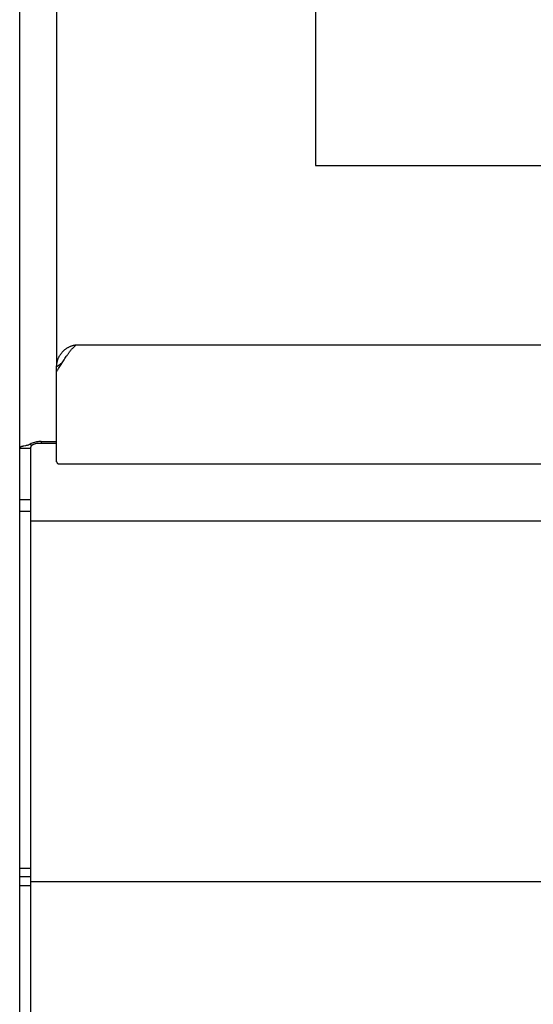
# Model space of a CAD drawing. Header units: inches. Extents: x 0 to 198, y 0 to 128.
# Tile 37 of 102: x 40.99 to 44.46, y 84.94 to 91.59. Entities that reach past the tile are written whole.
import ezdxf

# ---------------------------------------------------------------- set-up
doc = ezdxf.new("R2010")
doc.units = ezdxf.units.IN
doc.header["$LTSCALE"] = 10.872093
doc.header["$MEASUREMENT"] = 0
doc.linetypes.add('PHANTOM', pattern=[0.8, 0.45, -0.05, 0.1, -0.05, 0.1, -0.05])
doc.layers.get('0').update_dxf_attribs({"linetype": 'CONTINUOUS'})
doc.layers.add('AVAILABLE_DOOR_SPACE', color=7, linetype='CONTINUOUS')
doc.layers.add('DIMENSIONS', color=7, linetype='CONTINUOUS')
doc.styles.get("Standard").update_dxf_attribs({"font": 'arial.ttf'})
doc.dimstyles.new('DIMSTYLE_1', dxfattribs={"dimtxt": 0.872093, "dimasz": 1.162791, "dimexe": 0.09, "dimexo": 0.07, "dimgap": 0.0375, "dimtad": 0, "dimtih": 1, "dimtoh": 1, "dimzin": 4, "dimdsep": 46, "dimtxsty": 'Standard', "dimblk": '_FILLED', "dimblk1": '_FILLED', "dimblk2": '_FILLED', "dimcen": 0.09, "dimazin": 1, "dimtfac": 1, "dimtofl": 0, "dimtmove": 0, "dimatfit": 3, "dimldrblk": '_FILLED', "dimfxl": 0, "dimtolj": 1, "dimtzin": 4, "dimarcsym": 0})

# ---------------------------------------------------------------- blocks, each defined once
blk = doc.blocks.new('_FILLED')
at = {"color": 0, "linetype": 'ByBlock'}
blk.add_solid([(0, 0), (-1, 0.2), (-1, -0.2)], dxfattribs=at)
blk = doc.blocks.new('*D11')
at = {"layer": 'DIMENSIONS', "color": 2, "linetype": 'Continuous'}
for p, q in [((51.2004, 84.442), (51.2004, 86.7676)), ((51.2004, 83.192), (51.2004, 80.8519)), ((51.2004, 80.8519), (51.9828, 80.8519))]:
    blk.add_line(p, q, dxfattribs=at)
at = {"layer": 'DIMENSIONS', "color": 2, "linetype": 'Continuous', "xscale": 1.1627906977, "yscale": 1.1627906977, "zscale": 1.1627906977}
for p, rotation in [((51.2004, 84.442), 270), ((51.2004, 83.192), 90)]:
    blk.add_blockref('_FILLED', p, dxfattribs=dict(at, rotation=rotation))
at = {"layer": 'DIMENSIONS', "color": 2, "linetype": 'Continuous', "insert": (52.4188, 81.2879), "char_height": 0.87209, "width": 2.369888, "attachment_point": 1, "line_spacing_factor": 0.9}
blk.add_mtext('1.25', dxfattribs=at)

msp = doc.modelspace()

# ---------------------------------------------------------------- linework, layer by layer
at = {"color": 3, "linetype": 'Continuous'}
for p, q in [((41.2378, 99.725), (41.2378, 89.2463)), ((40.9878, 52.695), (40.9878, 98.8793)), ((41.3728, 89.394), (89.8528, 89.394)), ((41.2595, 89.247), (41.2643, 89.2544)), ((41.2643, 89.2544), (41.2836, 89.2847)), ((41.2836, 89.2847), (41.2884, 89.2922)), ((41.2884, 89.2922), (41.2932, 89.2996)), ((41.2932, 89.2996), (41.2981, 89.307)), ((41.2378, 88.6028), (41.2378, 89.2146)), ((41.2498, 89.2323), (41.2547, 89.2396)), ((41.2547, 89.2396), (41.2595, 89.247)), ((41.1328, 88.7404), (41.2378, 88.7404)), ((41.0271, 88.7111), (41.0159, 88.709)), ((41.2528, 88.5892), (49.7828, 88.5892))]:
    msp.add_line(p, q, dxfattribs=at)
at = {"color": 7, "linetype": 'Continuous'}
for p, q in [((41.2498, 89.2541), (41.2547, 89.2574)), ((41.2547, 89.2574), (41.2595, 89.2607)), ((41.2595, 89.2607), (41.2667, 89.2657)), ((41.2667, 89.2657), (41.2753, 89.2716)), ((41.2378, 89.2146), (41.2378, 89.2463)), ((41.0592, 88.7223), (41.0666, 88.7109)), ((41.2378, 88.7273), (41.1228, 88.7273)), ((41.1328, 88.7404), (41.1328, 88.7273)), ((41.0628, 88.6918), (40.9878, 88.6918)), ((41.0628, 83.6727), (41.0628, 88.702)), ((41.0628, 88.3467), (40.9878, 88.3467)), ((41.0628, 88.267), (40.9878, 88.267)), ((41.0628, 88.205), (90.1628, 88.205)), ((41.0628, 85.8548), (40.9878, 85.8548)), ((41.0628, 85.8006), (40.9878, 85.8006)), ((40.9878, 85.7406), (41.0628, 85.7406)), ((90.1628, 85.7651), (41.0628, 85.7651))]:
    msp.add_line(p, q, dxfattribs=at)
at = {"color": 3, "linetype": 'Continuous'}
for points in [[(41.3096, 89.3719), (41.3128, 89.3738), (41.3161, 89.3757), (41.3194, 89.3775), (41.3228, 89.3792), (41.3262, 89.3808), (41.3297, 89.3823), (41.3332, 89.3838), (41.3367, 89.3852), (41.3402, 89.3864), (41.3438, 89.3876), (41.3473, 89.3887), (41.3509, 89.3898), (41.3546, 89.3907), (41.3582, 89.3915), (41.3618, 89.3923), (41.3655, 89.3929), (41.3691, 89.3935), (41.3728, 89.394)], [(41.3125, 89.3283), (41.3149, 89.3317), (41.3173, 89.3351), (41.3198, 89.3384), (41.3222, 89.3417), (41.3246, 89.3449), (41.327, 89.348), (41.3294, 89.3511), (41.3318, 89.3542), (41.3342, 89.3571), (41.3366, 89.36), (41.339, 89.3629), (41.3414, 89.3656), (41.3439, 89.3683), (41.3463, 89.3709), (41.3487, 89.3734), (41.3511, 89.3759), (41.3535, 89.3782), (41.3559, 89.3805), (41.3583, 89.3827), (41.3607, 89.3848), (41.3631, 89.3868), (41.3656, 89.3888), (41.368, 89.3906), (41.3704, 89.3924), (41.3728, 89.394)], [(41.2378, 89.2463), (41.2378, 89.25), (41.238, 89.2538), (41.2382, 89.2575), (41.2386, 89.2613), (41.239, 89.265), (41.2396, 89.2687), (41.2402, 89.2724), (41.2409, 89.2761), (41.2418, 89.2798), (41.2427, 89.2834), (41.2437, 89.287), (41.2449, 89.2906), (41.2461, 89.2942), (41.2474, 89.2977), (41.2488, 89.3012), (41.2503, 89.3047), (41.2518, 89.3081), (41.2535, 89.3115), (41.2553, 89.3148), (41.2571, 89.3181), (41.259, 89.3214), (41.261, 89.3246), (41.2631, 89.3277), (41.2653, 89.3308), (41.2676, 89.3339), (41.2699, 89.3369), (41.2723, 89.3398), (41.2748, 89.3427), (41.2773, 89.3455), (41.2799, 89.3482), (41.2826, 89.3509), (41.2854, 89.3535), (41.2882, 89.3561), (41.2911, 89.3586), (41.294, 89.361), (41.297, 89.3633), (41.3001, 89.3656), (41.3032, 89.3677), (41.3063, 89.3698), (41.3096, 89.3719)], [(41.2981, 89.307), (41.3029, 89.3143), (41.3053, 89.3178), (41.3077, 89.3214), (41.3101, 89.3249), (41.3125, 89.3283)], [(41.2378, 89.2146), (41.2402, 89.218), (41.2426, 89.2215), (41.245, 89.2251), (41.2498, 89.2323)], [(41.0553, 88.7197), (41.0536, 88.7188), (41.0504, 88.7173)], [(41.0592, 88.7223), (41.0566, 88.7204), (41.0553, 88.7197)], [(41.1328, 88.7404), (41.1251, 88.7402), (41.1174, 88.7397), (41.1097, 88.7388), (41.1022, 88.7375), (41.0947, 88.7358), (41.0873, 88.7338), (41.08, 88.7314), (41.0729, 88.7287), (41.066, 88.7256), (41.0592, 88.7223)], [(41.0159, 88.709), (41.0125, 88.7083), (41.0093, 88.7076), (41.0064, 88.707), (41.0038, 88.7062), (41.0012, 88.7054), (40.9987, 88.7045), (40.9965, 88.7035), (40.9946, 88.7025), (40.9929, 88.7014), (40.9916, 88.7003), (40.9904, 88.6991), (40.9895, 88.6979), (40.9888, 88.6965), (40.9882, 88.6951), (40.9879, 88.6935), (40.9878, 88.6918)], [(41.0504, 88.7173), (41.0468, 88.7159), (41.0431, 88.7147), (41.0392, 88.7136), (41.0351, 88.7127), (41.0311, 88.7118), (41.0271, 88.7111)], [(41.2378, 88.6028), (41.2378, 88.6022), (41.2379, 88.6016), (41.2379, 88.601), (41.238, 88.6003), (41.2382, 88.5997), (41.2384, 88.5991), (41.2386, 88.5985), (41.2388, 88.5979), (41.2391, 88.5973), (41.2394, 88.5968), (41.2397, 88.5962), (41.24, 88.5957), (41.2404, 88.5952), (41.2408, 88.5946), (41.2412, 88.5942), (41.2417, 88.5937), (41.2422, 88.5932), (41.2427, 88.5928), (41.2432, 88.5924), (41.2437, 88.592), (41.2443, 88.5916), (41.2449, 88.5913), (41.2455, 88.591), (41.2461, 88.5907), (41.2467, 88.5904), (41.2474, 88.5902), (41.248, 88.5899), (41.2487, 88.5898), (41.2494, 88.5896), (41.25, 88.5895), (41.2507, 88.5894), (41.2514, 88.5893), (41.2521, 88.5893), (41.2528, 88.5892)]]:
    msp.add_lwpolyline(points, dxfattribs=at)
at = {"color": 7, "linetype": 'Continuous'}
for points in [[(41.2378, 89.2463), (41.2402, 89.2478), (41.2426, 89.2494), (41.245, 89.251), (41.2498, 89.2541)], [(41.1228, 88.7273), (41.1181, 88.7273), (41.1134, 88.727), (41.1088, 88.7266), (41.1042, 88.7261), (41.0998, 88.7254), (41.0955, 88.7246), (41.0914, 88.7236), (41.0875, 88.7225), (41.0838, 88.7213), (41.0804, 88.7199), (41.0772, 88.7184), (41.0742, 88.7169), (41.0716, 88.7152), (41.0693, 88.7135), (41.0674, 88.7117), (41.0657, 88.7098), (41.0644, 88.7079), (41.0635, 88.7059), (41.063, 88.704), (41.0628, 88.702)]]:
    msp.add_lwpolyline(points, dxfattribs=at)
at = {"layer": 'AVAILABLE_DOOR_SPACE', "color": 4, "linetype": 'PHANTOM'}
for p, q in [((42.9878, 95.4416), (42.9878, 90.6048)), ((42.9878, 90.6048), (88.2378, 90.6048))]:
    msp.add_line(p, q, dxfattribs=at)

# ---------------------------------------------------------------- dimensions: what is measured, and where the dimension line sits
at = {"layer": 'DIMENSIONS', "color": 2, "linetype": 'Continuous'}
dim = msp.add_linear_dim(base=(51.2004, 84.442), p1=(64.2848, 83.192), p2=(41.1328, 84.442), angle=90, dimstyle='DIMSTYLE_1', dxfattribs=at)
dim.commit()
dim.dimension.update_dxf_attribs({"geometry": '*D11', "text_midpoint": (53.6448, 80.847), "dimtype": 160})

doc.saveas('drawing.dxf')
